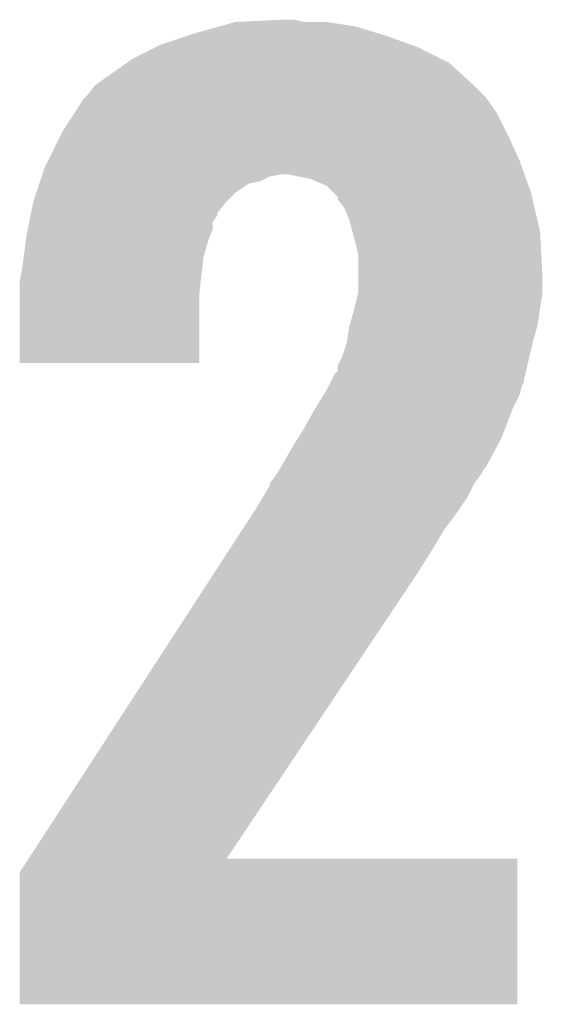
# Model space of a CAD drawing. Extents: x -1.3 to 24.2, y -3.9 to 39.2.
# Tile 25 of 37: x 7.4 to 8, y 27.5 to 28.6. Entities that reach past the tile are written whole.
import ezdxf

# ---------------------------------------------------------------- set-up
doc = ezdxf.new("R2010")
doc.units = 0
doc.layers.add('THERMO_10_CLICK_V101_GTO', color=14, linetype='CONTINUOUS')

msp = doc.modelspace()

# ---------------------------------------------------------------- linework, layer by layer
at = {"layer": 'THERMO_10_CLICK_V101_GTO'}
for points in [[(7.611876, 28.6385), (7.630164, 28.64358), (7.764782, 28.6385), (7.731762, 28.64358)], [(7.630164, 28.64358), (7.6835, 28.64612), (7.706362, 28.64358), (7.696202, 28.64612)], [(7.546342, 28.61818), (7.576824, 28.62834), (7.826248, 28.61818), (7.7978, 28.62834)], [(7.576824, 28.62834), (7.58444, 28.630878), (7.7978, 28.62834), (7.789552, 28.630878)], [(7.58444, 28.630878), (7.611876, 28.6385), (7.789552, 28.630878), (7.764782, 28.6385)], [(7.541262, 28.61564), (7.546342, 28.61818), (7.83336, 28.61564), (7.826248, 28.61818)], [(7.515862, 28.60294), (7.541262, 28.61564), (7.858756, 28.60294), (7.83336, 28.61564)], [(7.49046, 28.58516), (7.5086, 28.597858), (7.882888, 28.58516), (7.868918, 28.597858)], [(7.5086, 28.597858), (7.515862, 28.60294), (7.868918, 28.597858), (7.858756, 28.60294)], [(7.472682, 28.572462), (7.49046, 28.58516), (7.896858, 28.572462), (7.882888, 28.58516)], [(7.46506, 28.562302), (7.47268, 28.57246), (7.907018, 28.562302), (7.89686, 28.57246)], [(7.47268, 28.57246), (7.472682, 28.572462), (7.89686, 28.57246), (7.896858, 28.572462)], [(7.450182, 28.541978), (7.459982, 28.557222), (7.92226, 28.541978), (7.911374, 28.557222)], [(7.459982, 28.557222), (7.462518, 28.55976), (7.911374, 28.557222), (7.90956, 28.55976)], [(7.462518, 28.55976), (7.46506, 28.562302), (7.90956, 28.55976), (7.907018, 28.562302)], [(7.437122, 28.52166), (7.450182, 28.541978), (7.93242, 28.52166), (7.92226, 28.541978)], [(7.43458, 28.51658), (7.437122, 28.52166), (7.93496, 28.51658), (7.93242, 28.52166)], [(7.42061, 28.48864), (7.43458, 28.51658), (7.94766, 28.48864), (7.93496, 28.51658)], [(7.4168, 28.48102), (7.42061, 28.48864), (7.950382, 28.48102), (7.94766, 28.48864)], [(7.41426, 28.4734), (7.4168, 28.48102), (7.953104, 28.4734), (7.950382, 28.48102)], [(7.410872, 28.463238), (7.41172, 28.46578), (7.645396, 28.463238), (7.658098, 28.46578)], [(7.41172, 28.46578), (7.413412, 28.470858), (7.658098, 28.46578), (7.668258, 28.470858)], [(7.413412, 28.470858), (7.41426, 28.4734), (7.668258, 28.470858), (7.680958, 28.4734)], [(7.713978, 28.46832), (7.688578, 28.4734), (7.954918, 28.46832), (7.953104, 28.4734)], [(7.731756, 28.460702), (7.713978, 28.46832), (7.957638, 28.460702), (7.954918, 28.46832)], [(7.404102, 28.44292), (7.407486, 28.453078), (7.62, 28.44292), (7.630158, 28.453078)], [(7.407486, 28.453078), (7.410872, 28.463238), (7.630158, 28.453078), (7.645396, 28.463238)], [(7.739382, 28.453078), (7.731756, 28.460702), (7.96036, 28.453078), (7.957638, 28.460702)], [(7.744454, 28.448006), (7.739382, 28.453078), (7.961554, 28.448006), (7.96036, 28.453078)], [(7.40156, 28.430216), (7.4041, 28.442918), (7.60984, 28.430216), (7.619998, 28.442918)], [(7.4041, 28.442918), (7.404102, 28.44292), (7.619998, 28.442918), (7.62, 28.44292)], [(7.74446, 28.445462), (7.744454, 28.448006), (7.962154, 28.445462), (7.961554, 28.448006)], [(7.752078, 28.435302), (7.74446, 28.445462), (7.964544, 28.435302), (7.962154, 28.445462)], [(7.75716, 28.422602), (7.752078, 28.435302), (7.967532, 28.422602), (7.964544, 28.435302)], [(7.398002, 28.412436), (7.399528, 28.420058), (7.604758, 28.412436), (7.60476, 28.420058)], [(7.399528, 28.420058), (7.401052, 28.427674), (7.60476, 28.420058), (7.609836, 28.427674)], [(7.401052, 28.427674), (7.40156, 28.430216), (7.609836, 28.427674), (7.60984, 28.430216)], [(7.760624, 28.4099), (7.75716, 28.422602), (7.97052, 28.4099), (7.967532, 28.422602)], [(7.39648, 28.404818), (7.398002, 28.412436), (7.601708, 28.404818), (7.604758, 28.412436)], [(7.76478, 28.39466), (7.760624, 28.4099), (7.971324, 28.39466), (7.97052, 28.4099)], [(7.39343, 28.381958), (7.395802, 28.39974), (7.5946, 28.381958), (7.599678, 28.39974)], [(7.395802, 28.39974), (7.39648, 28.404818), (7.599678, 28.39974), (7.601708, 28.404818)], [(7.76732, 28.384502), (7.76478, 28.39466), (7.971858, 28.384502), (7.971324, 28.39466)], [(7.3914, 28.36672), (7.39343, 28.381958), (7.592694, 28.36672), (7.5946, 28.381958)], [(7.76732, 28.361642), (7.76732, 28.384502), (7.97306, 28.361642), (7.971858, 28.384502)], [(7.390382, 28.36164), (7.3914, 28.36672), (7.59206, 28.36164), (7.592694, 28.36672)], [(7.38886, 28.354022), (7.390382, 28.36164), (7.591212, 28.354022), (7.59206, 28.36164)], [(7.38886, 28.338778), (7.38886, 28.354022), (7.58952, 28.338778), (7.591212, 28.354022)], [(7.76732, 28.341322), (7.76732, 28.361642), (7.97306, 28.341322), (7.97306, 28.361642)], [(7.38886, 28.262604), (7.38886, 28.338778), (7.589496, 28.262604), (7.58952, 28.338778)], [(7.762874, 28.32354), (7.766684, 28.338778), (7.97052, 28.32354), (7.97306, 28.338778)], [(7.766684, 28.338778), (7.76732, 28.341322), (7.97306, 28.338778), (7.97306, 28.341322)], [(7.757884, 28.305758), (7.76224, 28.321), (7.96798, 28.305758), (7.970156, 28.321)], [(7.76224, 28.321), (7.762874, 28.32354), (7.970156, 28.321), (7.97052, 28.32354)], [(7.754982, 28.28798), (7.75716, 28.303222), (7.9629, 28.28798), (7.967254, 28.303222)], [(7.75716, 28.303222), (7.757884, 28.305758), (7.967254, 28.303222), (7.96798, 28.305758)], [(7.75462, 28.285442), (7.754982, 28.28798), (7.962302, 28.285442), (7.9629, 28.28798)], [(7.74954, 28.270202), (7.75462, 28.285442), (7.958716, 28.270202), (7.962302, 28.285442)], [(7.744462, 28.260044), (7.74954, 28.270202), (7.956326, 28.260044), (7.958716, 28.270202)], [(7.589496, 28.26258), (7.38886, 28.262604), (7.589496, 28.26258), (7.589496, 28.262604)], [(7.74446, 28.252444), (7.744462, 28.260044), (7.954538, 28.252444), (7.956326, 28.260044)], [(7.736844, 28.242256), (7.738118, 28.244798), (7.952738, 28.242256), (7.95274, 28.244798)], [(7.738118, 28.244798), (7.741936, 28.25242), (7.95274, 28.244798), (7.954532, 28.25242)], [(7.741936, 28.25242), (7.74446, 28.252444), (7.954532, 28.25242), (7.954538, 28.252444)], [(7.731758, 28.2321), (7.7343, 28.237178), (7.948928, 28.2321), (7.950198, 28.237178)], [(7.7343, 28.237178), (7.736844, 28.242256), (7.950198, 28.237178), (7.952738, 28.242256)], [(7.71906, 28.21178), (7.728582, 28.227018), (7.94004, 28.21178), (7.94766, 28.227018)], [(7.728582, 28.227018), (7.731758, 28.2321), (7.94766, 28.227018), (7.948928, 28.2321)], [(7.706358, 28.18892), (7.71906, 28.21178), (7.931248, 28.18892), (7.94004, 28.21178)], [(7.700006, 28.178758), (7.706358, 28.18892), (7.92734, 28.178758), (7.931248, 28.18892)], [(7.69366, 28.1686), (7.700006, 28.178758), (7.921868, 28.1686), (7.92734, 28.178758)], [(7.6835, 28.15082), (7.69366, 28.1686), (7.912292, 28.15082), (7.921868, 28.1686)], [(7.678926, 28.143196), (7.680452, 28.145742), (7.907018, 28.143196), (7.909558, 28.145742)], [(7.680452, 28.145742), (7.6835, 28.15082), (7.909558, 28.145742), (7.912292, 28.15082)], [(7.668264, 28.127966), (7.675882, 28.138122), (7.896864, 28.127966), (7.904478, 28.138122)], [(7.675882, 28.138122), (7.678926, 28.143196), (7.904478, 28.138122), (7.907018, 28.143196)], [(7.660638, 28.112718), (7.66826, 28.125422), (7.889238, 28.112718), (7.89559, 28.125422)], [(7.66826, 28.125422), (7.668262, 28.127958), (7.89559, 28.125422), (7.89686, 28.127958)], [(7.668262, 28.127958), (7.668264, 28.127966), (7.89686, 28.127958), (7.896864, 28.127966)], [(7.65302, 28.10002), (7.660638, 28.112718), (7.880772, 28.10002), (7.889238, 28.112718)], [(7.638158, 28.077158), (7.651368, 28.09748), (7.863838, 28.077158), (7.87908, 28.09748)], [(7.651368, 28.09748), (7.65302, 28.10002), (7.87908, 28.09748), (7.880772, 28.10002)], [(7.62165, 28.05176), (7.638158, 28.077158), (7.8486, 28.05176), (7.863838, 28.077158)], [(7.60349, 28.02382), (7.62165, 28.05176), (7.83082, 28.02382), (7.8486, 28.05176)], [(7.398766, 27.70886), (7.60349, 28.02382), (7.620046, 27.70886), (7.83082, 28.02382)], [(7.388864, 27.693624), (7.39875, 27.708836), (7.945116, 27.693624), (7.94512, 27.708836)], [(7.39875, 27.708836), (7.398766, 27.70886), (7.94512, 27.708836), (7.620046, 27.70886)], [(7.38886, 27.546324), (7.388864, 27.693624), (7.945096, 27.546324), (7.945116, 27.693624)], [(7.945096, 27.5463), (7.38886, 27.546324), (7.945096, 27.5463), (7.945096, 27.546324)]]:
    msp.add_solid(points, dxfattribs=at)

doc.saveas('drawing.dxf')
